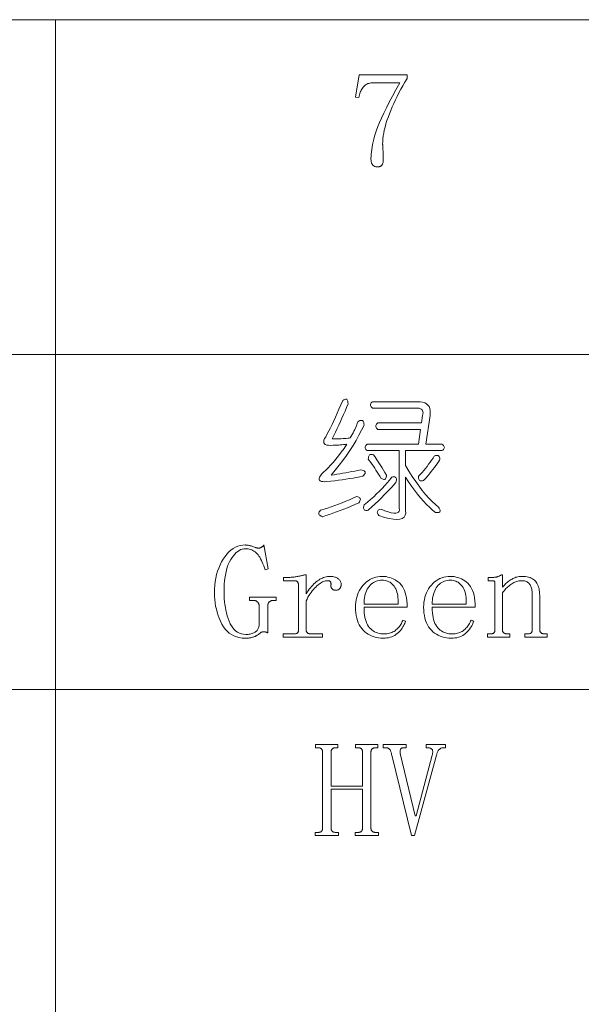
# Model space of a CAD drawing. Extents: x 1 to 297, y 1 to 210.
# Tile 155 of 171: x 263 to 272, y 46 to 62. Entities that reach past the tile are written whole.
import ezdxf

# ---------------------------------------------------------------- set-up
doc = ezdxf.new("R2010")
doc.units = 0

msp = doc.modelspace()

# ---------------------------------------------------------------- linework, layer by layer
at = {"color": 7, "lineweight": 13}
for p, q in [((220.3, 61.841), (295.449, 61.841)), ((263.742, 61.841), (263.742, 29.51)), ((220.3, 56.453), (295.449, 56.453)), ((220.3, 51.064), (295.449, 51.064))]:
    msp.add_line(p, q, dxfattribs=at)
for points in [[(269.405, 60.895), (269.369, 60.837), (269.336, 60.779), (269.303, 60.722), (269.272, 60.664), (269.243, 60.607), (269.215, 60.55), (269.188, 60.494), (269.163, 60.437), (269.14, 60.381), (269.118, 60.325), (269.097, 60.27), (269.079, 60.217), (269.063, 60.165), (269.049, 60.114), (269.037, 60.065), (269.028, 60.017), (269.02, 59.971), (269.015, 59.926), (269.012, 59.883), (269.01, 59.841), (269.01, 59.834), (269.011, 59.826), (269.011, 59.818), (269.011, 59.809), (269.012, 59.799), (269.012, 59.789), (269.013, 59.778), (269.013, 59.767), (269.014, 59.755), (269.015, 59.743), (269.016, 59.73), (269.016, 59.716), (269.017, 59.702), (269.017, 59.688), (269.018, 59.673), (269.018, 59.658), (269.019, 59.642), (269.019, 59.626), (269.019, 59.61), (269.019, 59.593), (269.019, 59.579), (269.018, 59.567), (269.017, 59.555), (269.016, 59.545), (269.014, 59.535), (269.011, 59.526), (269.009, 59.518), (269.005, 59.51), (269.002, 59.504), (268.998, 59.498), (268.993, 59.493), (268.988, 59.489), (268.982, 59.485), (268.976, 59.482), (268.969, 59.479), (268.961, 59.477), (268.953, 59.475), (268.944, 59.474), (268.935, 59.473), (268.925, 59.473), (268.916, 59.473), (268.908, 59.474), (268.9, 59.475), (268.892, 59.477), (268.885, 59.48), (268.878, 59.483), (268.871, 59.487), (268.864, 59.492), (268.858, 59.497), (268.852, 59.503), (268.846, 59.509), (268.841, 59.516), (268.837, 59.525), (268.833, 59.534), (268.829, 59.544), (268.827, 59.556), (268.825, 59.568), (268.823, 59.581), (268.822, 59.595), (268.822, 59.61), (268.823, 59.643), (268.825, 59.678), (268.828, 59.714), (268.834, 59.752), (268.84, 59.792), (268.848, 59.833), (268.858, 59.876), (268.868, 59.92), (268.881, 59.965), (268.895, 60.013), (268.912, 60.064), (268.934, 60.122), (268.96, 60.187), (268.992, 60.258), (269.029, 60.336), (269.07, 60.421), (269.116, 60.512), (269.168, 60.611), (269.224, 60.715), (269.285, 60.827), (268.856, 60.827), (268.838, 60.826), (268.82, 60.824), (268.803, 60.821), (268.787, 60.817), (268.772, 60.812), (268.757, 60.805), (268.743, 60.797), (268.73, 60.788), (268.718, 60.778), (268.706, 60.767), (268.695, 60.754), (268.685, 60.74), (268.675, 60.725), (268.666, 60.709), (268.658, 60.692), (268.65, 60.673), (268.643, 60.653), (268.636, 60.632), (268.63, 60.61), (268.625, 60.587), (268.573, 60.595), (268.633, 60.955), (269.405, 60.955)], [(268.368, 55.713), (268.384, 55.724), (268.398, 55.732), (268.411, 55.737), (268.422, 55.737), (268.432, 55.734), (268.44, 55.727), (268.446, 55.716), (268.45, 55.702), (268.452, 55.683), (268.453, 55.661), (268.429, 55.603), (268.405, 55.545), (268.38, 55.488), (268.355, 55.431), (268.329, 55.374), (268.303, 55.318), (268.277, 55.262), (268.25, 55.206), (268.223, 55.15), (268.196, 55.095), (268.236, 55.096), (268.274, 55.096), (268.309, 55.097), (268.342, 55.098), (268.372, 55.1), (268.4, 55.102), (268.425, 55.104), (268.448, 55.106), (268.469, 55.109), (268.488, 55.113), (268.504, 55.14), (268.52, 55.167), (268.534, 55.193), (268.548, 55.22), (268.56, 55.245), (268.572, 55.271), (268.582, 55.296), (268.592, 55.321), (268.6, 55.346), (268.608, 55.37), (268.627, 55.382), (268.645, 55.39), (268.66, 55.394), (268.673, 55.394), (268.685, 55.391), (268.694, 55.384), (268.701, 55.373), (268.706, 55.359), (268.709, 55.34), (268.71, 55.318), (268.671, 55.236), (268.629, 55.154), (268.583, 55.073), (268.535, 54.992), (268.483, 54.911), (268.429, 54.831), (268.371, 54.751), (268.31, 54.671), (268.246, 54.592), (268.179, 54.513), (268.227, 54.52), (268.275, 54.527), (268.323, 54.535), (268.371, 54.543), (268.419, 54.551), (268.467, 54.56), (268.515, 54.569), (268.563, 54.578), (268.611, 54.588), (268.659, 54.598), (268.681, 54.594), (268.699, 54.589), (268.712, 54.582), (268.722, 54.574), (268.728, 54.564), (268.729, 54.553), (268.726, 54.541), (268.719, 54.527), (268.708, 54.512), (268.693, 54.495), (268.641, 54.485), (268.588, 54.476), (268.533, 54.466), (268.477, 54.457), (268.419, 54.448), (268.36, 54.44), (268.3, 54.432), (268.238, 54.424), (268.175, 54.417), (268.11, 54.41), (268.076, 54.408), (268.047, 54.409), (268.024, 54.413), (268.006, 54.421), (267.995, 54.431), (267.989, 54.445), (267.989, 54.461), (267.995, 54.481), (268.007, 54.504), (268.025, 54.53), (268.06, 54.559), (268.096, 54.593), (268.134, 54.631), (268.173, 54.672), (268.213, 54.718), (268.255, 54.768), (268.298, 54.823), (268.343, 54.881), (268.389, 54.943), (268.436, 55.01), (268.406, 55.006), (268.378, 55.004), (268.351, 55.001), (268.326, 54.999), (268.303, 54.997), (268.282, 54.995), (268.262, 54.994), (268.244, 54.993), (268.228, 54.993), (268.213, 54.993), (268.172, 54.991), (268.137, 54.993), (268.109, 54.998), (268.087, 55.006), (268.072, 55.018), (268.063, 55.034), (268.061, 55.053), (268.065, 55.075), (268.076, 55.101), (268.093, 55.13), (268.118, 55.176), (268.143, 55.224), (268.168, 55.276), (268.195, 55.33), (268.222, 55.387), (268.25, 55.447), (268.278, 55.509), (268.307, 55.574), (268.337, 55.642)], [(268.848, 55.695), (269.568, 55.695), (269.613, 55.693), (269.653, 55.687), (269.687, 55.675), (269.716, 55.66), (269.739, 55.64), (269.757, 55.615), (269.769, 55.586), (269.776, 55.553), (269.777, 55.515), (269.773, 55.473), (269.705, 55.01), (269.962, 55.01), (269.977, 54.999), (269.989, 54.989), (269.998, 54.979), (270.003, 54.969), (270.005, 54.958), (270.003, 54.948), (269.998, 54.938), (269.989, 54.927), (269.977, 54.917), (269.962, 54.907), (269.379, 54.907), (269.379, 54.667), (269.434, 54.577), (269.488, 54.492), (269.542, 54.412), (269.596, 54.338), (269.649, 54.268), (269.702, 54.204), (269.755, 54.145), (269.807, 54.091), (269.859, 54.042), (269.91, 53.998), (269.922, 53.979), (269.93, 53.962), (269.935, 53.947), (269.935, 53.935), (269.932, 53.925), (269.925, 53.918), (269.914, 53.913), (269.899, 53.911), (269.881, 53.91), (269.859, 53.913), (269.811, 53.952), (269.763, 53.996), (269.715, 54.043), (269.667, 54.094), (269.619, 54.148), (269.571, 54.207), (269.523, 54.269), (269.475, 54.335), (269.427, 54.405), (269.379, 54.478), (269.379, 53.947), (269.381, 53.903), (269.373, 53.867), (269.355, 53.838), (269.327, 53.818), (269.289, 53.805), (269.241, 53.801), (269.183, 53.804), (269.116, 53.815), (269.038, 53.834), (268.95, 53.861), (268.938, 53.878), (268.93, 53.893), (268.925, 53.906), (268.923, 53.919), (268.925, 53.93), (268.93, 53.939), (268.938, 53.948), (268.95, 53.954), (268.966, 53.96), (268.985, 53.964), (269.046, 53.94), (269.101, 53.921), (269.148, 53.908), (269.188, 53.901), (269.22, 53.9), (269.246, 53.904), (269.264, 53.915), (269.275, 53.931), (269.279, 53.953), (269.276, 53.981), (269.276, 54.907), (268.762, 54.907), (268.75, 54.917), (268.74, 54.927), (268.733, 54.938), (268.729, 54.948), (268.728, 54.958), (268.729, 54.969), (268.733, 54.979), (268.74, 54.989), (268.75, 54.999), (268.762, 55.01), (269.585, 55.01), (269.619, 55.25), (268.933, 55.25), (268.921, 55.26), (268.911, 55.27), (268.904, 55.281), (268.9, 55.291), (268.899, 55.301), (268.9, 55.311), (268.904, 55.322), (268.911, 55.332), (268.921, 55.342), (268.933, 55.353), (269.636, 55.353), (269.653, 55.473), (269.658, 55.495), (269.66, 55.516), (269.658, 55.534), (269.653, 55.549), (269.645, 55.563), (269.633, 55.573), (269.617, 55.582), (269.598, 55.588), (269.576, 55.591), (269.55, 55.593), (268.848, 55.593), (268.835, 55.603), (268.826, 55.613), (268.819, 55.623), (268.815, 55.634), (268.813, 55.644), (268.815, 55.654), (268.819, 55.665), (268.826, 55.675), (268.835, 55.685)], [(268.779, 54.77), (268.78, 54.789), (268.782, 54.805), (268.787, 54.819), (268.793, 54.83), (268.8, 54.838), (268.81, 54.844), (268.821, 54.847), (268.834, 54.847), (268.848, 54.844), (268.865, 54.838), (268.882, 54.813), (268.9, 54.787), (268.919, 54.759), (268.939, 54.729), (268.959, 54.697), (268.98, 54.663), (269.002, 54.628), (269.024, 54.591), (269.047, 54.553), (269.07, 54.513), (269.07, 54.494), (269.067, 54.478), (269.063, 54.465), (269.057, 54.455), (269.049, 54.448), (269.04, 54.445), (269.028, 54.444), (269.016, 54.447), (269.001, 54.452), (268.985, 54.461), (268.964, 54.495), (268.944, 54.528), (268.923, 54.561), (268.902, 54.593), (268.882, 54.624), (268.861, 54.655), (268.841, 54.684), (268.82, 54.714), (268.8, 54.742)], [(269.842, 54.821), (269.861, 54.827), (269.878, 54.829), (269.893, 54.829), (269.905, 54.827), (269.915, 54.821), (269.922, 54.813), (269.927, 54.802), (269.93, 54.788), (269.93, 54.772), (269.928, 54.753), (269.91, 54.725), (269.89, 54.696), (269.868, 54.666), (269.845, 54.635), (269.82, 54.603), (269.794, 54.57), (269.766, 54.535), (269.736, 54.5), (269.704, 54.464), (269.67, 54.427), (269.654, 54.421), (269.64, 54.419), (269.627, 54.419), (269.616, 54.421), (269.606, 54.427), (269.598, 54.435), (269.592, 54.446), (269.588, 54.46), (269.586, 54.476), (269.585, 54.495), (269.615, 54.526), (269.644, 54.558), (269.673, 54.59), (269.7, 54.622), (269.726, 54.654), (269.751, 54.687), (269.776, 54.72), (269.799, 54.753), (269.821, 54.787)], [(268.71, 54.033), (268.764, 54.077), (268.816, 54.122), (268.866, 54.166), (268.913, 54.211), (268.959, 54.255), (269.003, 54.3), (269.044, 54.345), (269.083, 54.389), (269.121, 54.434), (269.156, 54.478), (269.175, 54.484), (269.192, 54.486), (269.206, 54.485), (269.216, 54.481), (269.225, 54.474), (269.23, 54.464), (269.233, 54.451), (269.233, 54.434), (269.23, 54.415), (269.225, 54.393), (269.192, 54.357), (269.158, 54.32), (269.12, 54.28), (269.079, 54.239), (269.036, 54.195), (268.99, 54.15), (268.942, 54.102), (268.89, 54.052), (268.836, 54.001), (268.779, 53.947), (268.76, 53.945), (268.743, 53.945), (268.73, 53.947), (268.719, 53.952), (268.71, 53.96), (268.705, 53.97), (268.702, 53.982), (268.702, 53.996), (268.705, 54.013)], [(268.59, 54.17), (268.609, 54.166), (268.625, 54.16), (268.637, 54.153), (268.645, 54.145), (268.65, 54.135), (268.652, 54.124), (268.65, 54.112), (268.645, 54.098), (268.637, 54.083), (268.625, 54.067), (268.563, 54.04), (268.503, 54.014), (268.443, 53.989), (268.383, 53.965), (268.325, 53.943), (268.267, 53.921), (268.21, 53.9), (268.153, 53.88), (268.097, 53.862), (268.042, 53.844), (268.023, 53.851), (268.008, 53.859), (267.996, 53.868), (267.987, 53.877), (267.982, 53.887), (267.98, 53.898), (267.982, 53.909), (267.987, 53.921), (267.996, 53.934), (268.008, 53.947), (268.066, 53.965), (268.124, 53.983), (268.182, 54.003), (268.241, 54.024), (268.299, 54.045), (268.357, 54.068), (268.416, 54.092), (268.474, 54.117), (268.532, 54.143)], [(266.799, 53.33), (266.774, 53.328), (266.748, 53.323), (266.724, 53.314), (266.7, 53.302), (266.676, 53.286), (266.652, 53.266), (266.63, 53.244), (266.607, 53.217), (266.585, 53.187), (266.563, 53.154), (266.543, 53.117), (266.525, 53.076), (266.509, 53.032), (266.495, 52.984), (266.483, 52.932), (266.473, 52.877), (266.466, 52.818), (266.46, 52.755), (266.457, 52.688), (266.456, 52.618), (266.457, 52.571), (266.459, 52.523), (266.464, 52.477), (266.469, 52.43), (266.477, 52.385), (266.485, 52.34), (266.496, 52.295), (266.508, 52.251), (266.522, 52.207), (266.538, 52.164), (266.555, 52.123), (266.574, 52.087), (266.596, 52.055), (266.62, 52.027), (266.646, 52.003), (266.674, 51.984), (266.704, 51.969), (266.736, 51.958), (266.771, 51.952), (266.808, 51.95), (266.826, 51.95), (266.844, 51.951), (266.861, 51.953), (266.877, 51.956), (266.892, 51.959), (266.907, 51.964), (266.921, 51.969), (266.934, 51.974), (266.946, 51.981), (266.958, 51.988), (266.968, 51.996), (266.978, 52.005), (266.987, 52.015), (266.995, 52.025), (267.002, 52.037), (267.007, 52.048), (267.012, 52.061), (267.017, 52.075), (267.02, 52.089), (267.022, 52.104), (267.022, 52.395), (267.022, 52.405), (267.021, 52.415), (267.02, 52.424), (267.018, 52.432), (267.015, 52.44), (267.013, 52.448), (267.009, 52.455), (267.005, 52.461), (267.001, 52.467), (266.996, 52.473), (266.991, 52.477), (266.985, 52.482), (266.978, 52.486), (266.971, 52.489), (266.964, 52.492), (266.956, 52.494), (266.948, 52.496), (266.939, 52.497), (266.929, 52.498), (266.919, 52.498), (266.868, 52.498), (266.868, 52.55), (267.296, 52.55), (267.296, 52.498), (267.253, 52.498), (267.245, 52.498), (267.237, 52.497), (267.229, 52.496), (267.222, 52.494), (267.215, 52.492), (267.208, 52.489), (267.202, 52.486), (267.196, 52.482), (267.19, 52.477), (267.185, 52.473), (267.18, 52.467), (267.175, 52.462), (267.172, 52.456), (267.168, 52.449), (267.165, 52.443), (267.163, 52.436), (267.161, 52.428), (267.16, 52.42), (267.159, 52.412), (267.159, 52.404), (267.159, 51.975), (267.156, 51.977), (267.152, 51.979), (267.149, 51.98), (267.146, 51.982), (267.143, 51.983), (267.14, 51.984), (267.137, 51.985), (267.134, 51.986), (267.132, 51.987), (267.129, 51.988), (267.126, 51.989), (267.124, 51.99), (267.121, 51.991), (267.118, 51.991), (267.115, 51.992), (267.112, 51.992), (267.109, 51.992), (267.106, 51.992), (267.102, 51.993), (267.099, 51.993), (267.096, 51.993), (267.092, 51.992), (267.089, 51.992), (267.085, 51.992), (267.082, 51.992), (267.078, 51.991), (267.075, 51.991), (267.072, 51.99), (267.068, 51.989), (267.065, 51.988), (267.061, 51.987), (267.058, 51.986), (267.054, 51.985), (267.051, 51.983), (267.048, 51.981), (267.044, 51.979), (267.041, 51.976), (267.037, 51.973), (267.034, 51.97), (267.03, 51.967), (267.02, 51.959), (267.01, 51.951), (266.999, 51.943), (266.989, 51.937), (266.978, 51.93), (266.967, 51.925), (266.956, 51.919), (266.945, 51.915), (266.934, 51.911), (266.923, 51.907), (266.912, 51.904), (266.901, 51.901), (266.889, 51.898), (266.877, 51.896), (266.864, 51.894), (266.852, 51.892), (266.839, 51.891), (266.826, 51.89), (266.813, 51.89), (266.799, 51.89), (266.749, 51.892), (266.702, 51.899), (266.657, 51.91), (266.615, 51.926), (266.576, 51.947), (266.54, 51.972), (266.506, 52.001), (266.475, 52.035), (266.447, 52.074), (266.422, 52.117), (266.399, 52.163), (266.379, 52.21), (266.361, 52.257), (266.345, 52.306), (266.332, 52.356), (266.321, 52.406), (266.313, 52.458), (266.307, 52.51), (266.303, 52.564), (266.302, 52.618), (266.303, 52.681), (266.308, 52.742), (266.315, 52.801), (266.325, 52.858), (266.337, 52.913), (266.353, 52.966), (266.371, 53.018), (266.392, 53.068), (266.416, 53.116), (266.443, 53.163), (266.472, 53.206), (266.503, 53.244), (266.535, 53.278), (266.568, 53.308), (266.603, 53.333), (266.639, 53.353), (266.677, 53.369), (266.716, 53.381), (266.757, 53.387), (266.799, 53.39), (266.809, 53.389), (266.82, 53.389), (266.831, 53.387), (266.843, 53.386), (266.855, 53.383), (266.867, 53.38), (266.879, 53.377), (266.892, 53.373), (266.905, 53.369), (266.919, 53.364), (266.932, 53.359), (266.944, 53.355), (266.956, 53.351), (266.966, 53.348), (266.975, 53.345), (266.983, 53.342), (266.99, 53.341), (266.996, 53.339), (267.001, 53.339), (267.005, 53.338), (267.01, 53.338), (267.015, 53.339), (267.02, 53.339), (267.025, 53.34), (267.03, 53.342), (267.036, 53.343), (267.041, 53.345), (267.046, 53.347), (267.051, 53.349), (267.056, 53.351), (267.061, 53.354), (267.066, 53.357), (267.071, 53.36), (267.075, 53.364), (267.08, 53.367), (267.084, 53.371), (267.088, 53.375), (267.092, 53.38), (267.096, 53.385), (267.099, 53.39), (267.168, 53.004), (267.116, 52.987), (267.106, 53.022), (267.095, 53.055), (267.083, 53.086), (267.071, 53.115), (267.058, 53.142), (267.045, 53.167), (267.032, 53.191), (267.017, 53.212), (267.003, 53.231), (266.988, 53.248), (266.972, 53.264), (266.955, 53.278), (266.938, 53.29), (266.92, 53.3), (266.902, 53.309), (266.883, 53.317), (266.863, 53.322), (266.842, 53.326), (266.821, 53.329)], [(267.776, 52.601), (267.793, 52.628), (267.811, 52.653), (267.829, 52.678), (267.847, 52.701), (267.865, 52.722), (267.884, 52.743), (267.902, 52.762), (267.922, 52.779), (267.941, 52.796), (267.96, 52.811), (267.98, 52.825), (268, 52.837), (268.02, 52.848), (268.04, 52.858), (268.06, 52.866), (268.08, 52.872), (268.101, 52.877), (268.121, 52.881), (268.141, 52.883), (268.162, 52.884), (268.179, 52.884), (268.195, 52.882), (268.21, 52.881), (268.224, 52.878), (268.238, 52.874), (268.251, 52.87), (268.263, 52.865), (268.274, 52.859), (268.285, 52.853), (268.295, 52.845), (268.304, 52.838), (268.312, 52.83), (268.319, 52.821), (268.325, 52.813), (268.33, 52.804), (268.334, 52.795), (268.338, 52.785), (268.34, 52.776), (268.341, 52.766), (268.342, 52.755), (268.342, 52.747), (268.341, 52.739), (268.34, 52.731), (268.338, 52.724), (268.337, 52.717), (268.334, 52.71), (268.331, 52.704), (268.328, 52.698), (268.325, 52.692), (268.32, 52.687), (268.316, 52.682), (268.311, 52.678), (268.306, 52.674), (268.3, 52.67), (268.294, 52.668), (268.287, 52.665), (268.28, 52.663), (268.272, 52.662), (268.265, 52.661), (268.256, 52.661), (268.248, 52.661), (268.24, 52.662), (268.232, 52.663), (268.225, 52.665), (268.219, 52.668), (268.212, 52.67), (268.207, 52.674), (268.201, 52.678), (268.196, 52.682), (268.192, 52.687), (268.188, 52.692), (268.185, 52.698), (268.182, 52.704), (268.18, 52.71), (268.178, 52.717), (268.177, 52.724), (268.177, 52.731), (268.177, 52.739), (268.178, 52.747), (268.179, 52.755), (268.179, 52.761), (268.179, 52.765), (268.178, 52.77), (268.178, 52.775), (268.177, 52.779), (268.176, 52.783), (268.175, 52.787), (268.174, 52.791), (268.172, 52.795), (268.17, 52.798), (268.168, 52.802), (268.166, 52.804), (268.162, 52.807), (268.158, 52.809), (268.153, 52.811), (268.148, 52.813), (268.142, 52.814), (268.135, 52.815), (268.127, 52.815), (268.119, 52.815), (268.105, 52.815), (268.09, 52.812), (268.075, 52.808), (268.059, 52.802), (268.043, 52.794), (268.026, 52.785), (268.008, 52.773), (267.99, 52.761), (267.971, 52.746), (267.952, 52.73), (267.932, 52.712), (267.913, 52.693), (267.895, 52.672), (267.876, 52.65), (267.859, 52.627), (267.841, 52.602), (267.824, 52.576), (267.808, 52.549), (267.792, 52.52), (267.776, 52.49), (267.776, 52.027), (267.776, 52.02), (267.777, 52.014), (267.778, 52.008), (267.78, 52.002), (267.782, 51.997), (267.784, 51.992), (267.787, 51.987), (267.79, 51.983), (267.794, 51.979), (267.798, 51.975), (267.802, 51.972), (267.807, 51.969), (267.812, 51.967), (267.817, 51.964), (267.822, 51.963), (267.828, 51.961), (267.834, 51.96), (267.84, 51.959), (267.847, 51.958), (267.853, 51.958), (268.042, 51.958), (268.042, 51.907), (267.408, 51.907), (267.408, 51.958), (267.579, 51.958), (267.587, 51.958), (267.595, 51.959), (267.602, 51.96), (267.609, 51.961), (267.615, 51.963), (267.621, 51.964), (267.626, 51.967), (267.631, 51.969), (267.635, 51.972), (267.639, 51.975), (267.642, 51.979), (267.645, 51.983), (267.648, 51.987), (267.65, 51.992), (267.652, 51.997), (267.653, 52.002), (267.655, 52.008), (267.655, 52.014), (267.656, 52.02), (267.656, 52.027), (267.656, 52.738), (267.656, 52.745), (267.655, 52.752), (267.655, 52.758), (267.653, 52.764), (267.652, 52.769), (267.65, 52.775), (267.648, 52.78), (267.645, 52.785), (267.642, 52.79), (267.639, 52.794), (267.635, 52.798), (267.631, 52.802), (267.626, 52.805), (267.621, 52.808), (267.615, 52.81), (267.609, 52.812), (267.602, 52.814), (267.595, 52.815), (267.587, 52.815), (267.579, 52.815), (267.416, 52.815), (267.416, 52.867), (267.485, 52.867), (267.497, 52.867), (267.51, 52.867), (267.523, 52.868), (267.536, 52.869), (267.55, 52.87), (267.564, 52.872), (267.579, 52.873), (267.594, 52.875), (267.61, 52.877), (267.626, 52.88), (267.642, 52.882), (267.657, 52.885), (267.672, 52.888), (267.685, 52.891), (267.698, 52.894), (267.71, 52.897), (267.721, 52.9), (267.732, 52.903), (267.741, 52.906), (267.75, 52.91), (267.776, 52.91)], [(268.71, 52.387), (268.711, 52.342), (268.714, 52.3), (268.719, 52.26), (268.725, 52.223), (268.733, 52.189), (268.743, 52.157), (268.755, 52.128), (268.768, 52.102), (268.783, 52.078), (268.8, 52.057), (268.819, 52.038), (268.839, 52.021), (268.859, 52.007), (268.881, 51.994), (268.904, 51.983), (268.928, 51.974), (268.954, 51.967), (268.98, 51.962), (269.008, 51.959), (269.036, 51.958), (269.058, 51.959), (269.079, 51.961), (269.1, 51.964), (269.12, 51.969), (269.139, 51.974), (269.158, 51.981), (269.175, 51.99), (269.193, 51.999), (269.209, 52.01), (269.225, 52.023), (269.24, 52.036), (269.254, 52.05), (269.267, 52.064), (269.28, 52.079), (269.291, 52.094), (269.302, 52.111), (269.312, 52.127), (269.321, 52.145), (269.329, 52.163), (269.336, 52.181), (269.379, 52.164), (269.373, 52.145), (269.366, 52.126), (269.358, 52.108), (269.348, 52.089), (269.337, 52.071), (269.325, 52.052), (269.312, 52.034), (269.297, 52.016), (269.281, 51.998), (269.263, 51.98), (269.245, 51.963), (269.225, 51.947), (269.204, 51.934), (269.181, 51.922), (269.157, 51.912), (269.132, 51.904), (269.106, 51.898), (269.078, 51.893), (269.049, 51.891), (269.019, 51.89), (268.98, 51.891), (268.943, 51.895), (268.907, 51.901), (268.873, 51.91), (268.84, 51.922), (268.809, 51.936), (268.779, 51.953), (268.75, 51.972), (268.723, 51.994), (268.698, 52.018), (268.674, 52.045), (268.653, 52.074), (268.634, 52.105), (268.618, 52.139), (268.604, 52.175), (268.593, 52.213), (268.585, 52.253), (268.578, 52.295), (268.575, 52.34), (268.573, 52.387), (268.575, 52.429), (268.578, 52.47), (268.585, 52.509), (268.593, 52.547), (268.604, 52.583), (268.618, 52.618), (268.634, 52.651), (268.653, 52.683), (268.674, 52.714), (268.698, 52.743), (268.723, 52.769), (268.75, 52.794), (268.777, 52.815), (268.806, 52.833), (268.836, 52.849), (268.867, 52.861), (268.899, 52.871), (268.932, 52.878), (268.966, 52.883), (269.002, 52.884), (269.034, 52.883), (269.065, 52.88), (269.096, 52.874), (269.125, 52.866), (269.154, 52.856), (269.182, 52.844), (269.209, 52.829), (269.235, 52.813), (269.26, 52.794), (269.285, 52.773), (269.308, 52.749), (269.328, 52.722), (269.346, 52.691), (269.362, 52.657), (269.375, 52.62), (269.386, 52.58), (269.394, 52.537), (269.4, 52.49), (269.404, 52.44), (269.405, 52.387)], [(269.259, 52.438), (269.26, 52.475), (269.259, 52.51), (269.257, 52.543), (269.253, 52.575), (269.247, 52.604), (269.24, 52.632), (269.231, 52.658), (269.221, 52.682), (269.208, 52.705), (269.195, 52.725), (269.18, 52.744), (269.164, 52.761), (269.147, 52.776), (269.129, 52.789), (269.11, 52.799), (269.09, 52.808), (269.07, 52.815), (269.048, 52.82), (269.025, 52.823), (269.002, 52.824), (268.977, 52.823), (268.952, 52.82), (268.929, 52.815), (268.907, 52.808), (268.885, 52.798), (268.865, 52.787), (268.845, 52.774), (268.826, 52.758), (268.809, 52.741), (268.792, 52.721), (268.776, 52.7), (268.763, 52.677), (268.75, 52.653), (268.74, 52.627), (268.731, 52.599), (268.723, 52.57), (268.718, 52.539), (268.714, 52.507), (268.711, 52.474), (268.71, 52.438)], [(269.808, 52.387), (269.809, 52.342), (269.811, 52.3), (269.816, 52.26), (269.822, 52.223), (269.83, 52.189), (269.84, 52.157), (269.852, 52.128), (269.865, 52.102), (269.88, 52.078), (269.898, 52.057), (269.916, 52.038), (269.936, 52.021), (269.957, 52.007), (269.979, 51.994), (270.002, 51.983), (270.026, 51.974), (270.051, 51.967), (270.077, 51.962), (270.105, 51.959), (270.133, 51.958), (270.155, 51.959), (270.177, 51.961), (270.197, 51.964), (270.217, 51.969), (270.236, 51.974), (270.255, 51.981), (270.273, 51.99), (270.29, 51.999), (270.306, 52.01), (270.322, 52.023), (270.337, 52.036), (270.351, 52.05), (270.364, 52.064), (270.377, 52.079), (270.388, 52.094), (270.399, 52.111), (270.409, 52.127), (270.418, 52.145), (270.426, 52.163), (270.433, 52.181), (270.476, 52.164), (270.47, 52.145), (270.463, 52.126), (270.455, 52.108), (270.445, 52.089), (270.434, 52.071), (270.422, 52.052), (270.409, 52.034), (270.394, 52.016), (270.378, 51.998), (270.36, 51.98), (270.342, 51.963), (270.322, 51.947), (270.301, 51.934), (270.278, 51.922), (270.254, 51.912), (270.229, 51.904), (270.203, 51.898), (270.175, 51.893), (270.146, 51.891), (270.116, 51.89), (270.077, 51.891), (270.04, 51.895), (270.004, 51.901), (269.97, 51.91), (269.937, 51.922), (269.906, 51.936), (269.876, 51.953), (269.847, 51.972), (269.82, 51.994), (269.795, 52.018), (269.771, 52.045), (269.75, 52.074), (269.731, 52.105), (269.715, 52.139), (269.702, 52.175), (269.69, 52.213), (269.682, 52.253), (269.675, 52.295), (269.672, 52.34), (269.67, 52.387), (269.672, 52.429), (269.675, 52.47), (269.682, 52.509), (269.69, 52.547), (269.702, 52.583), (269.715, 52.618), (269.731, 52.651), (269.75, 52.683), (269.771, 52.714), (269.795, 52.743), (269.82, 52.769), (269.847, 52.794), (269.874, 52.815), (269.903, 52.833), (269.933, 52.849), (269.964, 52.861), (269.996, 52.871), (270.029, 52.878), (270.064, 52.883), (270.099, 52.884), (270.131, 52.883), (270.162, 52.88), (270.193, 52.874), (270.222, 52.866), (270.251, 52.856), (270.279, 52.844), (270.306, 52.829), (270.332, 52.813), (270.357, 52.794), (270.382, 52.773), (270.405, 52.749), (270.425, 52.722), (270.443, 52.691), (270.459, 52.657), (270.472, 52.62), (270.483, 52.58), (270.491, 52.537), (270.497, 52.49), (270.501, 52.44), (270.502, 52.387)], [(270.356, 52.438), (270.357, 52.475), (270.356, 52.51), (270.354, 52.543), (270.35, 52.575), (270.344, 52.604), (270.337, 52.632), (270.328, 52.658), (270.318, 52.682), (270.306, 52.705), (270.292, 52.725), (270.277, 52.744), (270.261, 52.761), (270.244, 52.776), (270.226, 52.789), (270.207, 52.799), (270.187, 52.808), (270.167, 52.815), (270.145, 52.82), (270.123, 52.823), (270.099, 52.824), (270.074, 52.823), (270.049, 52.82), (270.026, 52.815), (270.004, 52.808), (269.982, 52.798), (269.962, 52.787), (269.942, 52.774), (269.923, 52.758), (269.906, 52.741), (269.889, 52.721), (269.874, 52.7), (269.86, 52.677), (269.848, 52.653), (269.837, 52.627), (269.828, 52.599), (269.821, 52.57), (269.815, 52.539), (269.811, 52.507), (269.808, 52.474), (269.808, 52.438)], [(270.699, 51.907), (270.699, 51.958), (270.742, 51.958), (270.75, 51.958), (270.758, 51.959), (270.765, 51.96), (270.772, 51.961), (270.778, 51.963), (270.784, 51.964), (270.789, 51.967), (270.794, 51.969), (270.798, 51.972), (270.802, 51.975), (270.805, 51.979), (270.808, 51.983), (270.811, 51.987), (270.813, 51.992), (270.815, 51.997), (270.816, 52.002), (270.817, 52.008), (270.818, 52.014), (270.819, 52.02), (270.819, 52.027), (270.819, 52.764), (270.819, 52.769), (270.819, 52.774), (270.818, 52.778), (270.818, 52.783), (270.817, 52.787), (270.816, 52.79), (270.815, 52.794), (270.814, 52.797), (270.812, 52.8), (270.81, 52.803), (270.809, 52.805), (270.806, 52.807), (270.804, 52.809), (270.801, 52.811), (270.798, 52.812), (270.794, 52.813), (270.79, 52.814), (270.786, 52.815), (270.781, 52.815), (270.776, 52.815), (270.708, 52.815), (270.708, 52.867), (270.768, 52.867), (270.776, 52.867), (270.785, 52.867), (270.793, 52.868), (270.801, 52.868), (270.809, 52.869), (270.817, 52.87), (270.826, 52.871), (270.833, 52.872), (270.841, 52.874), (270.849, 52.875), (270.857, 52.877), (270.864, 52.88), (270.872, 52.882), (270.879, 52.885), (270.887, 52.888), (270.894, 52.892), (270.901, 52.896), (270.908, 52.9), (270.915, 52.905), (270.922, 52.91), (270.939, 52.91), (270.939, 52.713), (270.954, 52.729), (270.97, 52.745), (270.985, 52.76), (271.001, 52.774), (271.016, 52.788), (271.032, 52.8), (271.047, 52.812), (271.062, 52.822), (271.078, 52.832), (271.093, 52.841), (271.109, 52.849), (271.125, 52.857), (271.14, 52.863), (271.156, 52.869), (271.173, 52.873), (271.189, 52.877), (271.206, 52.88), (271.222, 52.882), (271.239, 52.884), (271.256, 52.884), (271.285, 52.883), (271.311, 52.881), (271.337, 52.877), (271.36, 52.872), (271.383, 52.865), (271.403, 52.856), (271.422, 52.846), (271.44, 52.835), (271.456, 52.822), (271.47, 52.807), (271.483, 52.791), (271.495, 52.773), (271.505, 52.754), (271.514, 52.733), (271.522, 52.71), (271.528, 52.687), (271.533, 52.661), (271.536, 52.634), (271.538, 52.606), (271.539, 52.575), (271.539, 52.027), (271.539, 52.02), (271.54, 52.014), (271.541, 52.008), (271.542, 52.002), (271.544, 51.997), (271.547, 51.992), (271.55, 51.987), (271.553, 51.983), (271.556, 51.979), (271.56, 51.975), (271.565, 51.972), (271.57, 51.969), (271.574, 51.967), (271.58, 51.964), (271.585, 51.963), (271.591, 51.961), (271.597, 51.96), (271.603, 51.959), (271.609, 51.958), (271.616, 51.958), (271.659, 51.958), (271.659, 51.907), (271.299, 51.907), (271.299, 51.958), (271.342, 51.958), (271.35, 51.958), (271.358, 51.959), (271.365, 51.96), (271.372, 51.961), (271.378, 51.963), (271.384, 51.964), (271.389, 51.967), (271.394, 51.969), (271.398, 51.972), (271.402, 51.975), (271.405, 51.979), (271.408, 51.983), (271.411, 51.987), (271.413, 51.992), (271.415, 51.997), (271.416, 52.002), (271.417, 52.008), (271.418, 52.014), (271.419, 52.02), (271.419, 52.027), (271.419, 52.601), (271.419, 52.621), (271.417, 52.64), (271.415, 52.659), (271.412, 52.676), (271.408, 52.692), (271.404, 52.708), (271.398, 52.722), (271.392, 52.736), (271.384, 52.748), (271.376, 52.76), (271.367, 52.77), (271.357, 52.78), (271.347, 52.788), (271.335, 52.795), (271.323, 52.802), (271.309, 52.807), (271.295, 52.81), (271.28, 52.813), (271.264, 52.815), (271.248, 52.815), (271.232, 52.815), (271.217, 52.813), (271.201, 52.811), (271.185, 52.807), (271.169, 52.803), (271.153, 52.797), (271.137, 52.79), (271.121, 52.783), (271.105, 52.774), (271.089, 52.764), (271.073, 52.753), (271.057, 52.742), (271.041, 52.729), (271.026, 52.716), (271.011, 52.702), (270.996, 52.687), (270.981, 52.671), (270.967, 52.654), (270.953, 52.637), (270.939, 52.618), (270.939, 52.027), (270.939, 52.02), (270.94, 52.014), (270.941, 52.008), (270.942, 52.002), (270.944, 51.997), (270.947, 51.992), (270.95, 51.987), (270.953, 51.983), (270.956, 51.979), (270.96, 51.975), (270.965, 51.972), (270.97, 51.969), (270.974, 51.967), (270.98, 51.964), (270.985, 51.963), (270.991, 51.961), (270.997, 51.96), (271.003, 51.959), (271.009, 51.958), (271.016, 51.958), (271.059, 51.958), (271.059, 51.907)], [(268.822, 48.833), (268.822, 48.826), (268.823, 48.82), (268.824, 48.814), (268.825, 48.808), (268.827, 48.803), (268.83, 48.798), (268.832, 48.793), (268.836, 48.789), (268.839, 48.785), (268.843, 48.781), (268.848, 48.778), (268.852, 48.775), (268.857, 48.772), (268.862, 48.77), (268.868, 48.768), (268.874, 48.767), (268.88, 48.766), (268.886, 48.765), (268.892, 48.764), (268.899, 48.764), (268.942, 48.764), (268.942, 48.713), (268.565, 48.713), (268.565, 48.764), (268.608, 48.764), (268.616, 48.764), (268.624, 48.765), (268.631, 48.766), (268.638, 48.767), (268.644, 48.768), (268.65, 48.77), (268.655, 48.772), (268.66, 48.775), (268.664, 48.778), (268.668, 48.781), (268.671, 48.785), (268.674, 48.789), (268.676, 48.793), (268.679, 48.798), (268.68, 48.803), (268.682, 48.808), (268.683, 48.814), (268.684, 48.82), (268.685, 48.826), (268.685, 48.833), (268.685, 49.458), (268.179, 49.458), (268.179, 48.833), (268.179, 48.826), (268.18, 48.82), (268.181, 48.814), (268.182, 48.808), (268.184, 48.803), (268.187, 48.798), (268.19, 48.793), (268.193, 48.789), (268.196, 48.785), (268.2, 48.781), (268.205, 48.778), (268.21, 48.775), (268.214, 48.772), (268.22, 48.77), (268.225, 48.768), (268.231, 48.767), (268.237, 48.766), (268.243, 48.765), (268.249, 48.764), (268.256, 48.764), (268.299, 48.764), (268.299, 48.713), (267.922, 48.713), (267.922, 48.764), (267.965, 48.764), (267.973, 48.764), (267.981, 48.765), (267.988, 48.766), (267.995, 48.767), (268.001, 48.768), (268.007, 48.77), (268.012, 48.772), (268.017, 48.775), (268.021, 48.778), (268.025, 48.781), (268.028, 48.785), (268.031, 48.789), (268.033, 48.793), (268.036, 48.798), (268.038, 48.803), (268.039, 48.808), (268.04, 48.814), (268.041, 48.82), (268.042, 48.826), (268.042, 48.833), (268.042, 50.058), (268.042, 50.065), (268.041, 50.071), (268.04, 50.077), (268.039, 50.083), (268.038, 50.088), (268.036, 50.093), (268.033, 50.098), (268.031, 50.102), (268.028, 50.106), (268.025, 50.11), (268.021, 50.113), (268.017, 50.116), (268.012, 50.118), (268.007, 50.121), (268.001, 50.123), (267.995, 50.124), (267.988, 50.125), (267.981, 50.126), (267.973, 50.127), (267.965, 50.127), (267.93, 50.127), (267.93, 50.178), (268.29, 50.178), (268.29, 50.127), (268.256, 50.127), (268.249, 50.127), (268.243, 50.126), (268.237, 50.125), (268.231, 50.124), (268.225, 50.123), (268.22, 50.121), (268.214, 50.118), (268.21, 50.116), (268.205, 50.113), (268.2, 50.11), (268.196, 50.106), (268.193, 50.102), (268.19, 50.098), (268.187, 50.093), (268.184, 50.088), (268.182, 50.083), (268.181, 50.077), (268.18, 50.071), (268.179, 50.065), (268.179, 50.058), (268.179, 49.51), (268.685, 49.51), (268.685, 50.058), (268.685, 50.065), (268.684, 50.071), (268.683, 50.077), (268.682, 50.083), (268.68, 50.088), (268.679, 50.093), (268.676, 50.098), (268.674, 50.102), (268.671, 50.106), (268.668, 50.11), (268.664, 50.113), (268.66, 50.116), (268.655, 50.118), (268.65, 50.121), (268.644, 50.123), (268.638, 50.124), (268.631, 50.125), (268.624, 50.126), (268.616, 50.127), (268.608, 50.127), (268.573, 50.127), (268.573, 50.178), (268.933, 50.178), (268.933, 50.127), (268.899, 50.127), (268.892, 50.127), (268.886, 50.126), (268.88, 50.125), (268.874, 50.124), (268.868, 50.123), (268.862, 50.121), (268.857, 50.118), (268.852, 50.116), (268.848, 50.113), (268.843, 50.11), (268.839, 50.106), (268.836, 50.102), (268.832, 50.098), (268.83, 50.093), (268.827, 50.088), (268.825, 50.083), (268.824, 50.077), (268.823, 50.071), (268.822, 50.065), (268.822, 50.058)], [(269.713, 50.127), (269.713, 50.178), (270.022, 50.178), (270.022, 50.127), (269.988, 50.127), (269.981, 50.127), (269.974, 50.126), (269.967, 50.125), (269.961, 50.123), (269.954, 50.12), (269.948, 50.118), (269.942, 50.114), (269.935, 50.11), (269.929, 50.106), (269.923, 50.101), (269.917, 50.096), (269.912, 50.089), (269.906, 50.082), (269.901, 50.074), (269.897, 50.065), (269.892, 50.055), (269.888, 50.044), (269.884, 50.033), (269.88, 50.02), (269.876, 50.007), (269.525, 48.713), (269.473, 48.713), (269.156, 50.007), (269.154, 50.019), (269.152, 50.03), (269.15, 50.04), (269.147, 50.05), (269.144, 50.059), (269.141, 50.068), (269.138, 50.076), (269.134, 50.084), (269.13, 50.091), (269.126, 50.097), (269.122, 50.103), (269.117, 50.108), (269.111, 50.112), (269.106, 50.116), (269.099, 50.119), (269.093, 50.122), (269.086, 50.124), (269.078, 50.126), (269.07, 50.127), (269.062, 50.127), (269.019, 50.127), (269.019, 50.178), (269.388, 50.178), (269.388, 50.127), (269.353, 50.127), (269.345, 50.127), (269.337, 50.126), (269.33, 50.125), (269.324, 50.123), (269.318, 50.12), (269.313, 50.118), (269.308, 50.114), (269.304, 50.11), (269.3, 50.106), (269.298, 50.101), (269.295, 50.096), (269.293, 50.09), (269.292, 50.084), (269.291, 50.078), (269.29, 50.071), (269.29, 50.064), (269.29, 50.057), (269.291, 50.049), (269.292, 50.041), (269.293, 50.033), (269.533, 49.03), (269.55, 49.03), (269.808, 50.007), (269.811, 50.019), (269.813, 50.03), (269.815, 50.04), (269.816, 50.05), (269.816, 50.059), (269.816, 50.068), (269.815, 50.076), (269.813, 50.084), (269.811, 50.091), (269.808, 50.097), (269.804, 50.103), (269.799, 50.108), (269.794, 50.112), (269.788, 50.116), (269.782, 50.119), (269.775, 50.122), (269.767, 50.124), (269.758, 50.126), (269.749, 50.127), (269.739, 50.127)]]:
    msp.add_lwpolyline(points, close=True, dxfattribs=at)

doc.saveas('drawing.dxf')
